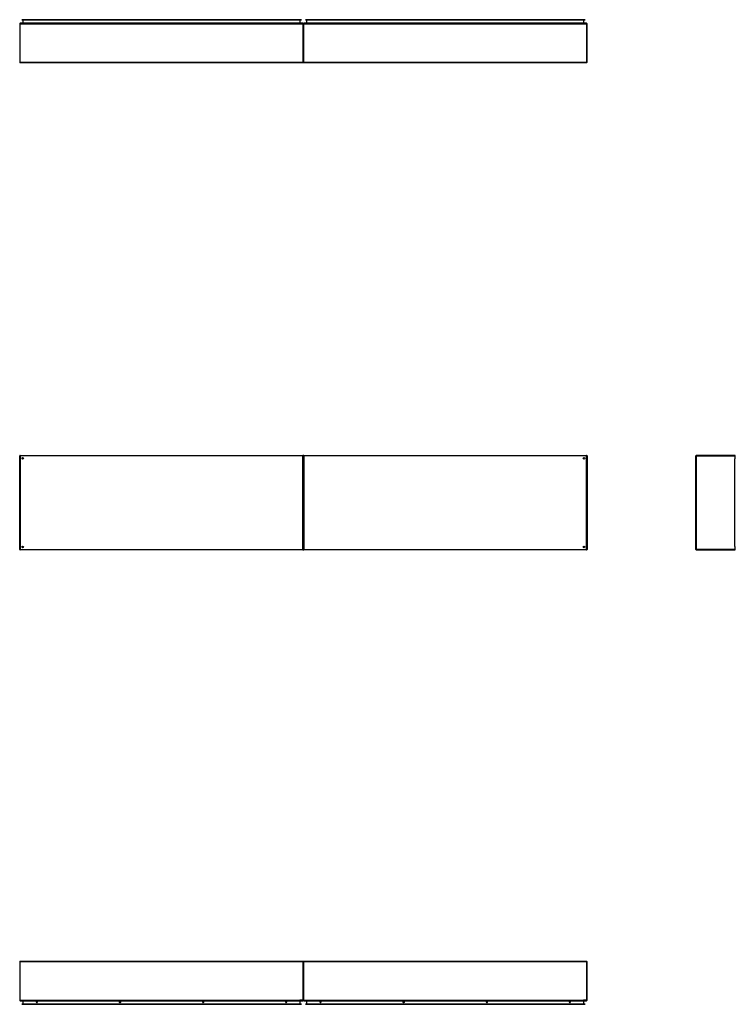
# Model space of a CAD drawing. Header units: inches. Extents: x 25 to 728, y 80 to 330.
# Tile 1 of 160: x 25 to 206, y 80 to 329. Entities that reach past the tile are written whole.
import ezdxf

# ---------------------------------------------------------------- set-up
doc = ezdxf.new("R2010")
doc.units = ezdxf.units.IN
doc.header["$MEASUREMENT"] = 0
doc.layers.add('Visible Edges(ANSI)', color=7, linetype='Continuous', lineweight=25)
doc.layers.add('Visible Tangent Edges(ANSI)', color=7, linetype='Continuous', lineweight=25)

msp = doc.modelspace()

# ---------------------------------------------------------------- linework, layer by layer
at = {"layer": 'Visible Edges(ANSI)'}
for p, q in [((24.66, 328.4), (24.66, 318.6)), ((96.56, 328.5), (24.76, 328.5)), ((25.17, 329.42), (25.37, 329.42)), ((25.17, 329.42), (25.17, 329.35)), ((25.37, 329.35), (25.17, 329.35)), ((25.37, 329.42), (95.95, 329.42)), ((95.95, 329.35), (25.37, 329.35)), ((25.46, 329.32), (25.46, 328.53)), ((95.86, 328.53), (95.86, 329.32)), ((95.95, 329.42), (96.15, 329.42)), ((96.15, 329.35), (95.95, 329.35)), ((96.15, 329.35), (96.15, 329.42)), ((96.66, 328.4), (96.66, 318.6)), ((96.66, 318.6), (96.66, 328.4)), ((168.56, 328.5), (96.76, 328.5)), ((97.17, 329.42), (97.37, 329.42)), ((97.17, 329.42), (97.17, 329.35)), ((97.37, 329.35), (97.17, 329.35)), ((97.37, 329.42), (167.95, 329.42)), ((167.95, 329.35), (97.37, 329.35)), ((97.46, 329.32), (97.46, 328.53)), ((167.86, 328.53), (167.86, 329.32)), ((167.95, 329.42), (168.15, 329.42)), ((168.15, 329.35), (167.95, 329.35)), ((168.15, 329.35), (168.15, 329.42)), ((168.66, 318.6), (168.66, 328.4)), ((96.56, 318.5), (24.76, 318.5)), ((168.56, 318.5), (96.76, 318.5)), ((24.66, 194.97), (24.66, 218.77)), ((24.76, 218.87), (96.56, 218.87)), ((25.53, 217.98), (25.53, 217.97)), ((25.57, 218.01), (25.56, 218.01)), ((96.66, 194.97), (96.66, 218.77)), ((96.66, 218.77), (96.66, 194.97)), ((96.76, 218.87), (168.56, 218.87)), ((167.76, 218.01), (167.76, 218.01)), ((167.8, 217.97), (167.8, 217.98)), ((168.66, 218.77), (168.66, 194.97)), ((196.3, 194.97), (196.3, 218.77)), ((206.2, 218.87), (196.4, 218.87)), ((25.53, 195.78), (25.53, 195.77)), ((25.56, 195.74), (25.57, 195.74)), ((167.76, 195.74), (167.76, 195.74)), ((167.8, 195.77), (167.8, 195.78)), ((96.56, 194.87), (24.76, 194.87)), ((168.56, 194.87), (96.76, 194.87)), ((196.4, 194.87), (206.2, 194.87)), ((24.66, 90.39), (24.66, 80.59)), ((24.76, 90.49), (96.56, 90.49)), ((96.66, 90.39), (96.66, 80.59)), ((96.66, 80.59), (96.66, 90.39)), ((96.76, 90.49), (168.56, 90.49)), ((168.66, 80.59), (168.66, 90.39)), ((24.76, 80.49), (96.56, 80.49)), ((25.46, 80.46), (25.46, 79.67)), ((95.86, 79.67), (95.86, 80.46)), ((96.76, 80.49), (168.56, 80.49)), ((97.46, 80.46), (97.46, 79.67)), ((167.86, 79.67), (167.86, 80.46)), ((25.17, 79.64), (25.37, 79.64)), ((25.17, 79.64), (25.17, 79.57)), ((25.37, 79.57), (25.17, 79.57)), ((95.95, 79.64), (25.37, 79.64)), ((25.37, 79.57), (95.95, 79.57)), ((95.95, 79.64), (96.15, 79.64)), ((96.15, 79.57), (95.95, 79.57)), ((96.15, 79.57), (96.15, 79.64)), ((97.17, 79.64), (97.37, 79.64)), ((97.17, 79.64), (97.17, 79.57)), ((97.37, 79.57), (97.17, 79.57)), ((167.95, 79.64), (97.37, 79.64)), ((97.37, 79.57), (167.95, 79.57)), ((167.95, 79.64), (168.15, 79.64)), ((168.15, 79.57), (167.95, 79.57)), ((168.15, 79.57), (168.15, 79.64))]:
    msp.add_line(p, q, dxfattribs=at)
for centre, radius in [((25.41, 218.12), 0.195), ((167.91, 218.12), 0.195), ((25.41, 195.62), 0.195), ((167.91, 195.62), 0.195), ((29.01, 80.13), 0.145), ((50.11, 80.13), 0.145), ((71.21, 80.13), 0.145), ((92.31, 80.13), 0.145), ((101.01, 80.13), 0.145), ((122.11, 80.13), 0.145), ((143.21, 80.13), 0.145), ((164.31, 80.13), 0.145)]:
    msp.add_circle(centre, radius, dxfattribs=at)
for centre, radius, start, end in [((24.76, 328.4), 0.099, 90, 180), ((25.43, 329.32), 0.031, 0, 90), ((25.43, 328.53), 0.031, 270, 0), ((95.89, 329.32), 0.031, 90, 180), ((95.89, 328.53), 0.031, 180, 270), ((96.56, 328.4), 0.099, 0, 90), ((96.76, 328.4), 0.099, 90, 180), ((97.43, 329.32), 0.031, 0, 90), ((97.43, 328.53), 0.031, 270, 0), ((167.89, 329.32), 0.031, 90, 180), ((167.89, 328.53), 0.031, 180, 270), ((168.56, 328.4), 0.099, 0, 90), ((24.76, 318.6), 0.099, 180, 270), ((96.56, 318.6), 0.099, 270, 0), ((96.76, 318.6), 0.099, 180, 270), ((168.56, 318.6), 0.099, 270, 0), ((24.76, 218.77), 0.099, 90, 180), ((25.56, 217.98), 0.031, 90, 180), ((96.56, 218.77), 0.099, 0, 90), ((96.76, 218.77), 0.099, 90, 180), ((167.76, 217.98), 0.031, 0, 90), ((168.56, 218.77), 0.099, 0, 90), ((196.4, 218.77), 0.099, 90, 180), ((206.2, 218.77), 0.099, 0, 90), ((24.76, 194.97), 0.099, 180, 270), ((25.56, 195.77), 0.031, 180, 270), ((96.56, 194.97), 0.099, 270, 0), ((96.76, 194.97), 0.099, 180, 270), ((167.76, 195.77), 0.031, 270, 0), ((168.56, 194.97), 0.099, 270, 0), ((196.4, 194.97), 0.099, 180, 270), ((206.2, 194.97), 0.099, 270, 0), ((24.76, 90.39), 0.099, 90, 180), ((96.56, 90.39), 0.099, 0, 90), ((96.76, 90.39), 0.099, 90, 180), ((168.56, 90.39), 0.099, 0, 90), ((24.76, 80.59), 0.099, 180, 270), ((25.43, 80.46), 0.031, 0, 90), ((95.89, 80.46), 0.031, 90, 180), ((96.56, 80.59), 0.099, 270, 0), ((96.76, 80.59), 0.099, 180, 270), ((97.43, 80.46), 0.031, 0, 90), ((167.89, 80.46), 0.031, 90, 180), ((168.56, 80.59), 0.099, 270, 0), ((25.43, 79.67), 0.031, 270, 0), ((95.89, 79.67), 0.031, 180, 270), ((97.43, 79.67), 0.031, 270, 0), ((167.89, 79.67), 0.031, 180, 270)]:
    msp.add_arc(centre, radius, start, end, dxfattribs=at)
at = {"layer": 'Visible Tangent Edges(ANSI)'}
for p, q in [((24.76, 328.4), (24.66, 328.4)), ((24.76, 328.4), (24.76, 328.5)), ((24.76, 318.6), (24.76, 328.4)), ((24.76, 328.4), (96.56, 328.4)), ((25.37, 329.35), (25.37, 329.42)), ((25.56, 329.32), (25.46, 329.32)), ((25.46, 328.53), (25.56, 328.53)), ((25.56, 329.35), (25.56, 329.32)), ((25.56, 328.53), (25.56, 329.32)), ((25.56, 329.32), (25.66, 329.32)), ((25.56, 328.53), (25.56, 328.5)), ((25.56, 328.53), (95.66, 328.53)), ((95.66, 329.32), (25.66, 329.32)), ((95.66, 329.32), (95.76, 329.32)), ((95.76, 328.53), (95.66, 328.53)), ((95.76, 329.35), (95.76, 329.32)), ((95.76, 329.32), (95.76, 328.53)), ((95.86, 329.32), (95.76, 329.32)), ((95.76, 328.53), (95.76, 328.5)), ((95.76, 328.53), (95.86, 328.53)), ((95.95, 329.42), (95.95, 329.35)), ((96.56, 328.5), (96.56, 328.4)), ((96.56, 328.4), (96.56, 318.6)), ((96.66, 328.4), (96.56, 328.4)), ((96.76, 328.4), (96.66, 328.4)), ((96.76, 328.4), (96.76, 328.5)), ((96.76, 318.6), (96.76, 328.4)), ((96.76, 328.4), (168.56, 328.4)), ((97.37, 329.35), (97.37, 329.42)), ((97.56, 329.32), (97.46, 329.32)), ((97.46, 328.53), (97.56, 328.53)), ((97.56, 329.35), (97.56, 329.32)), ((97.56, 328.53), (97.56, 329.32)), ((97.56, 329.32), (97.66, 329.32)), ((97.56, 328.53), (97.56, 328.5)), ((97.56, 328.53), (167.66, 328.53)), ((167.66, 329.32), (97.66, 329.32)), ((167.66, 329.32), (167.76, 329.32)), ((167.76, 328.53), (167.66, 328.53)), ((167.76, 329.35), (167.76, 329.32)), ((167.76, 329.32), (167.76, 328.53)), ((167.86, 329.32), (167.76, 329.32)), ((167.76, 328.53), (167.76, 328.5)), ((167.76, 328.53), (167.86, 328.53)), ((167.95, 329.42), (167.95, 329.35)), ((168.56, 328.5), (168.56, 328.4)), ((168.56, 328.4), (168.56, 318.6)), ((168.66, 328.4), (168.56, 328.4)), ((24.66, 318.6), (24.76, 318.6)), ((24.76, 318.5), (24.76, 318.6)), ((24.76, 318.6), (96.56, 318.6)), ((96.56, 318.6), (96.66, 318.6)), ((96.56, 318.6), (96.56, 318.5)), ((96.66, 318.6), (96.76, 318.6)), ((96.76, 318.5), (96.76, 318.6)), ((96.76, 318.6), (168.56, 318.6)), ((168.56, 318.6), (168.66, 318.6)), ((168.56, 318.6), (168.56, 318.5)), ((24.66, 218.77), (24.76, 218.77)), ((24.76, 218.77), (24.76, 218.87)), ((24.76, 218.77), (24.76, 194.97)), ((96.56, 218.77), (24.76, 218.77)), ((25.43, 218.11), (25.56, 218.01)), ((25.53, 217.98), (25.43, 218.11)), ((25.43, 218.11), (25.61, 218.11)), ((25.43, 218.11), (25.43, 218)), ((25.43, 217.93), (25.43, 218)), ((96.56, 218.87), (96.56, 218.77)), ((96.56, 218.77), (96.66, 218.77)), ((96.56, 194.97), (96.56, 218.77)), ((96.66, 218.77), (96.76, 218.77)), ((96.76, 218.77), (96.76, 218.87)), ((96.76, 218.77), (96.76, 194.97)), ((168.56, 218.77), (96.76, 218.77)), ((167.72, 218.11), (167.89, 218.11)), ((167.76, 218.01), (167.89, 218.11)), ((167.89, 218.11), (167.8, 217.98)), ((167.89, 218), (167.89, 218.11)), ((167.89, 218), (167.89, 217.93)), ((168.56, 218.87), (168.56, 218.77)), ((168.56, 218.77), (168.66, 218.77)), ((168.56, 194.97), (168.56, 218.77)), ((196.3, 218.77), (196.4, 218.77)), ((196.4, 218.87), (196.4, 218.77)), ((196.4, 218.77), (206.2, 218.77)), ((196.4, 218.77), (196.4, 194.97)), ((206.2, 218.77), (206.2, 218.87)), ((206.2, 218.77), (206.3, 218.77)), ((206.2, 218.77), (206.2, 218)), ((206.2, 195.75), (206.2, 218)), ((24.76, 194.97), (24.66, 194.97)), ((24.76, 194.97), (96.56, 194.97)), ((24.76, 194.87), (24.76, 194.97)), ((25.43, 195.75), (25.43, 195.82)), ((25.43, 195.64), (25.53, 195.77)), ((25.43, 195.75), (25.43, 195.64)), ((25.56, 195.74), (25.43, 195.64)), ((25.61, 195.64), (25.43, 195.64)), ((96.56, 194.97), (96.56, 194.87)), ((96.66, 194.97), (96.56, 194.97)), ((96.76, 194.97), (96.66, 194.97)), ((96.76, 194.97), (168.56, 194.97)), ((96.76, 194.87), (96.76, 194.97)), ((167.89, 195.64), (167.72, 195.64)), ((167.89, 195.64), (167.76, 195.74)), ((167.8, 195.77), (167.89, 195.64)), ((167.89, 195.82), (167.89, 195.75)), ((167.89, 195.64), (167.89, 195.75)), ((168.56, 194.97), (168.56, 194.87)), ((168.66, 194.97), (168.56, 194.97)), ((196.4, 194.97), (196.3, 194.97)), ((206.2, 194.97), (196.4, 194.97)), ((196.4, 194.97), (196.4, 194.87)), ((206.2, 195.75), (206.2, 194.97)), ((206.3, 194.97), (206.2, 194.97)), ((206.2, 194.87), (206.2, 194.97)), ((24.76, 90.39), (24.66, 90.39)), ((24.76, 90.39), (24.76, 90.49)), ((24.76, 80.59), (24.76, 90.39)), ((96.56, 90.39), (24.76, 90.39)), ((96.56, 90.49), (96.56, 90.39)), ((96.66, 90.39), (96.56, 90.39)), ((96.56, 90.39), (96.56, 80.59)), ((96.76, 90.39), (96.66, 90.39)), ((96.76, 90.39), (96.76, 90.49)), ((96.76, 80.59), (96.76, 90.39)), ((168.56, 90.39), (96.76, 90.39)), ((168.56, 90.49), (168.56, 90.39)), ((168.66, 90.39), (168.56, 90.39)), ((168.56, 90.39), (168.56, 80.59)), ((24.66, 80.59), (24.76, 80.59)), ((24.76, 80.49), (24.76, 80.59)), ((24.76, 80.59), (95.8, 80.59)), ((25.56, 80.46), (25.46, 80.46)), ((25.56, 80.46), (25.56, 80.49)), ((25.56, 79.67), (25.56, 80.46)), ((25.56, 80.46), (95.76, 80.46)), ((95.76, 80.46), (95.76, 80.49)), ((95.86, 80.46), (95.76, 80.46)), ((95.76, 80.46), (95.76, 79.67)), ((96.56, 80.59), (95.8, 80.59)), ((96.56, 80.59), (96.66, 80.59)), ((96.56, 80.59), (96.56, 80.49)), ((96.66, 80.59), (96.76, 80.59)), ((96.76, 80.49), (96.76, 80.59)), ((96.76, 80.59), (167.8, 80.59)), ((97.56, 80.46), (97.46, 80.46)), ((97.56, 80.46), (97.56, 80.49)), ((97.56, 79.67), (97.56, 80.46)), ((97.56, 80.46), (167.76, 80.46)), ((167.76, 80.46), (167.76, 80.49)), ((167.86, 80.46), (167.76, 80.46)), ((167.76, 80.46), (167.76, 79.67)), ((168.56, 80.59), (167.8, 80.59)), ((168.56, 80.59), (168.66, 80.59)), ((168.56, 80.59), (168.56, 80.49)), ((25.37, 79.57), (25.37, 79.64)), ((25.46, 79.67), (25.56, 79.67)), ((25.56, 79.64), (25.56, 79.67)), ((25.66, 79.67), (25.56, 79.67)), ((25.66, 79.67), (95.66, 79.67)), ((95.76, 79.67), (95.66, 79.67)), ((95.76, 79.67), (95.86, 79.67)), ((95.76, 79.64), (95.76, 79.67)), ((95.95, 79.64), (95.95, 79.57)), ((97.37, 79.57), (97.37, 79.64)), ((97.46, 79.67), (97.56, 79.67)), ((97.56, 79.64), (97.56, 79.67)), ((97.66, 79.67), (97.56, 79.67)), ((97.66, 79.67), (167.66, 79.67)), ((167.76, 79.67), (167.66, 79.67)), ((167.76, 79.67), (167.86, 79.67)), ((167.76, 79.64), (167.76, 79.67)), ((167.95, 79.64), (167.95, 79.57))]:
    msp.add_line(p, q, dxfattribs=at)

doc.saveas('drawing.dxf')
